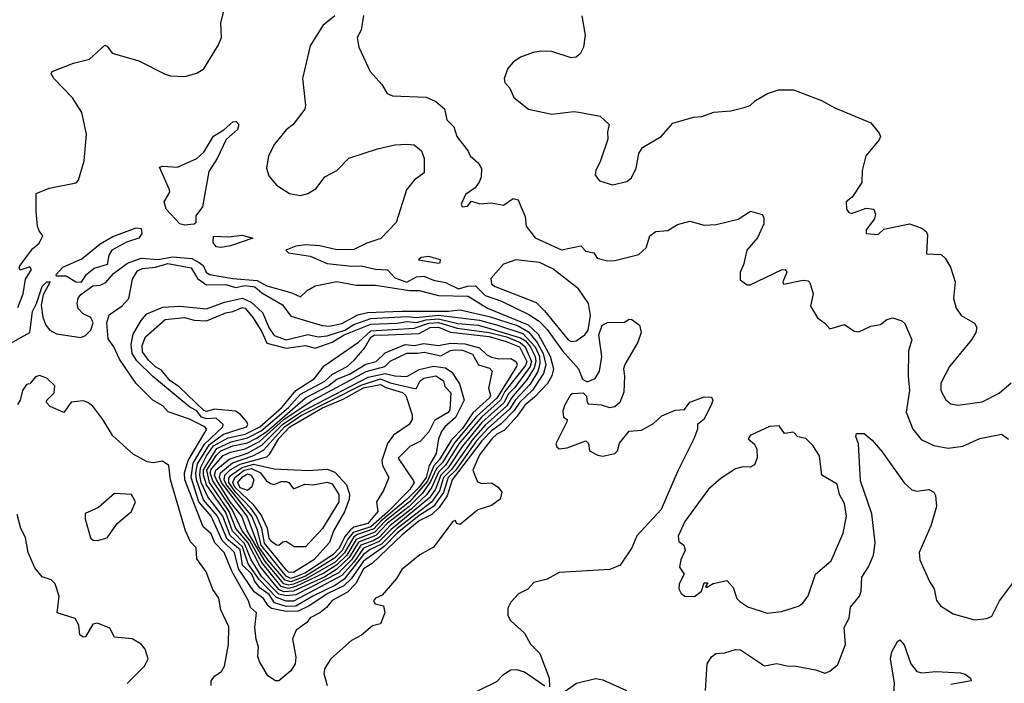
# Model space of a CAD drawing. Extents: x 1921360 to 2014538, y 768294 to 907744.
# Tile 50 of 256: x 1954492 to 1958567, y 793414 to 796159. Entities that reach past the tile are written whole.
import ezdxf

# ---------------------------------------------------------------- set-up
doc = ezdxf.new("R2010")
doc.units = 0

msp = doc.modelspace()

# ---------------------------------------------------------------- linework, layer by layer
at = {"layer": '0CON10XD'}
for points in [[(1954485, 794968.8), (1954506.1, 795025), (1954516.5, 795085), (1954541.4, 795125), (1954535, 795136), (1954495, 795122.5), (1954490, 795135), (1954496.2, 795145), (1954547, 795213), (1954572.5, 795235), (1954587.5, 795265), (1954572.5, 795285), (1954566.7, 795305), (1954560, 795365), (1954560.8, 795439.2), (1954615, 795461.2), (1954725.8, 795484.2), (1954736, 795495), (1954759.2, 795575), (1954769.4, 795685), (1954749.4, 795775), (1954710.8, 795835), (1954634, 795915), (1954623.3, 795935), (1954626.7, 795945), (1954715, 795978.8), (1954781.2, 795995), (1954845, 796053.8), (1954855, 796048.8), (1954875, 796020.8), (1954985, 795988), (1955095, 795933.8), (1955116.4, 795926.4), (1955175.9, 795924.1), (1955225, 795938), (1955255, 795956), (1955314.5, 796055), (1955328.1, 796085), (1955324.4, 796145), (1955352.9, 796255)], [(1955797.1, 796175), (1955747.1, 796135), (1955695, 796050), (1955663.3, 795915), (1955675.7, 795805), (1955671.7, 795788.3), (1955624.2, 795725), (1955595, 795702.5), (1955546.8, 795643.2), (1955522.5, 795595), (1955514.2, 795545), (1955523, 795513), (1955554.4, 795474.4), (1955609.3, 795439.3), (1955655, 795431.4), (1955685, 795439.4), (1955719.3, 795460.7), (1955755, 795509.4), (1955805, 795534.3), (1955855, 795586.2), (1955973.3, 795625), (1956045, 795640.4), (1956095, 795644.5), (1956125, 795640.5), (1956155.6, 795615.6), (1956166.2, 795585), (1956166.1, 795525), (1956125, 795495.6), (1956092.5, 795455), (1956049.7, 795320.3), (1955986.2, 795253.8), (1955928.8, 795235), (1955875, 795208.8), (1955805, 795206.8), (1955735, 795223.7), (1955675, 795226.9), (1955635, 795222.6), (1955594, 795205), (1955604.7, 795194.7), (1955695, 795180.7), (1955765, 795150.9), (1955865, 795139.2), (1955905, 795141.2), (1955965, 795126.7), (1956015, 795123.5), (1956045, 795091.6), (1956095, 795072.9), (1956135, 795095.7), (1956165, 795098.5), (1956205, 795080.8), (1956255, 795072.4), (1956308.8, 795045), (1956345, 795056.7), (1956377.9, 795057.9), (1956418.3, 795018.3), (1956486.7, 794995), (1956599.8, 794939.8), (1956642.3, 794912.3), (1956675, 794877.5), (1956738.6, 794788.6), (1956804.4, 794715), (1956821.8, 794671.8), (1956840.9, 794660.9), (1956873.5, 794675), (1956891.6, 794705), (1956901.6, 794765), (1956889, 794855), (1956902.1, 794895), (1956925, 794906.4), (1956995, 794907.5), (1957015, 794919.4), (1957025, 794918.2), (1957056.7, 794895), (1957064.5, 794865), (1957050.6, 794825), (1956996.8, 794733.2), (1956991.4, 794715), (1956995.7, 794685), (1956992.4, 794617.6), (1956975.8, 794575), (1956955, 794558), (1956935, 794553.8), (1956900, 794565), (1956848, 794568), (1956842, 794575), (1956839.8, 794599.8), (1956825, 794614), (1956778.3, 794611.7), (1956770, 794605), (1956746.7, 794563.3), (1956740.5, 794539.5), (1956743.3, 794515), (1956757.5, 794505), (1956756.2, 794495), (1956711.2, 794405), (1956715, 794392.5), (1956725, 794383.8), (1956757.3, 794387.3), (1956835, 794416.7), (1956846.4, 794406.4), (1956850, 794375), (1956885, 794358), (1956905, 794354), (1956955, 794364.2), (1956966.2, 794375), (1956975, 794406.7), (1957015, 794456.7), (1957065, 794461.4), (1957115, 794488.6), (1957150, 794520), (1957205, 794543.1), (1957243.9, 794546.1), (1957265, 794577.1), (1957325, 794598.6), (1957355, 794598), (1957360.8, 794585), (1957355, 794568.8), (1957325, 794506), (1957296.7, 794485), (1957297.5, 794465), (1957281.9, 794425), (1957217.1, 794295), (1957146.4, 794133.6), (1957045.5, 794024.5), (1957025.4, 793974.6), (1956977.6, 793902.4), (1956934.6, 793885.4), (1956725, 793871.9), (1956674.6, 793845.4), (1956619.5, 793830.5), (1956595, 793803.3), (1956556.1, 793783.9), (1956525, 793750), (1956512.5, 793725), (1956512.5, 793695), (1956523.6, 793673.6), (1956581.7, 793621.7), (1956605.9, 793575.9), (1956645, 793537.5), (1956683.3, 793435), (1956685, 793400)], [(1955915, 796176), (1955905.3, 796114.7), (1955888.2, 796085), (1955895.5, 796045), (1955942, 795945), (1955990.3, 795890.3), (1956012.7, 795852.7), (1956035, 795844.2), (1956175, 795838), (1956215, 795820), (1956249.7, 795789.7), (1956259.3, 795745), (1956289.4, 795715), (1956301.4, 795675), (1956348.1, 795615), (1956355.8, 795595), (1956391.4, 795565), (1956403.2, 795543.2), (1956402.4, 795507.6), (1956393.6, 795486.4), (1956376.7, 795463.3), (1956337.5, 795435), (1956318.8, 795395), (1956323.3, 795385), (1956345, 795387.5), (1956362.5, 795407.5), (1956396.4, 795396.4), (1956445, 795401.4), (1956495, 795391.5), (1956535, 795418.8), (1956555, 795413.3), (1956563.2, 795393.2), (1956584.4, 795345), (1956587.8, 795305), (1956625, 795257.1), (1956735, 795207.5), (1956815, 795223.8), (1956835, 795201.2), (1956867.5, 795195), (1956881.7, 795171.7), (1956925, 795160.8), (1956955, 795162.5), (1957055, 795188), (1957084.3, 795215), (1957100, 795265), (1957125, 795283.1), (1957175, 795286.7), (1957215, 795312.2), (1957265, 795325.7), (1957325, 795309.2), (1957375, 795311.9), (1957466.1, 795333.9), (1957516.4, 795366.4), (1957565, 795352.5), (1957571.2, 795341.2), (1957572.2, 795315), (1957545, 795256), (1957500.8, 795205), (1957488.1, 795145), (1957474, 795114), (1957473.3, 795083.3), (1957502, 795062), (1957515, 795062), (1957645, 795124), (1957660, 795125)], [(1956819.2, 796175), (1956832.5, 796095), (1956825.7, 796045), (1956812.3, 796017.7), (1956795, 796003.8), (1956775, 796001.2), (1956695, 796027.1), (1956648.8, 796028.8), (1956617.7, 796022.3), (1956565, 796003.3), (1956535, 795983.3), (1956513, 795957), (1956497.5, 795915), (1956499.3, 795899.3), (1956521.2, 795875), (1956536.6, 795836.6), (1956598.3, 795788.3), (1956695, 795768), (1956785, 795779.2), (1956805.7, 795775.7), (1956895, 795760), (1956931.2, 795725), (1956924.2, 795695), (1956926.7, 795665), (1956896.2, 795575), (1956876, 795535), (1956874, 795515), (1956891.7, 795491.7), (1956945, 795476), (1957005, 795489.2), (1957024, 795505), (1957044, 795545), (1957053.8, 795605), (1957069.5, 795630.5), (1957146.7, 795675), (1957195, 795731.2), (1957280, 795755), (1957315, 795758.1), (1957364.5, 795775.5), (1957435, 795781.4), (1957490, 795795), (1957515, 795803.3), (1957536.7, 795825), (1957587, 795853), (1957631.7, 795868.3), (1957695, 795869.2), (1957810, 795825), (1957865, 795793.8), (1958015, 795732), (1958049.5, 795689.5), (1958053.8, 795675), (1958048.3, 795661.7), (1957994.4, 795595), (1957978.8, 795535), (1957976.7, 795485), (1957937.5, 795425), (1957912.5, 795405), (1957913.8, 795375), (1957922.3, 795362.3), (1957935, 795356.7), (1957995, 795378.6), (1958026.7, 795375), (1958033.8, 795355), (1958029.2, 795335), (1957995, 795290), (1957995, 795274), (1958045, 795270), (1958068.3, 795291.7), (1958173.8, 795313.8), (1958225.9, 795295.9), (1958243, 795283), (1958249.3, 795269.3), (1958245, 795190), (1958305, 795187.5), (1958322.2, 795172.2), (1958344.5, 795134.5), (1958362.9, 795075), (1958356, 795005), (1958367.5, 794965), (1958388.6, 794935), (1958443.8, 794903.8), (1958452.5, 794885), (1958448.2, 794865), (1958430.5, 794835), (1958339.5, 794725), (1958304.4, 794655), (1958304.4, 794625), (1958325, 794586), (1958345, 794569.4), (1958375, 794564.5)], [(1955175, 795309.2), (1955155, 795314.5), (1955098.2, 795375), (1955090.4, 795405), (1955113.3, 795445), (1955112.2, 795455), (1955071.2, 795548.8), (1955085, 795553.3), (1955145, 795548.8), (1955225, 795584.2), (1955255, 795611.4), (1955295, 795677.1), (1955337.5, 795702.5), (1955375, 795735.8), (1955388, 795738), (1955398.8, 795725), (1955394.2, 795705), (1955346.2, 795663.8), (1955309.1, 795585), (1955275, 795531.2), (1955249.3, 795385), (1955221.9, 795348.1), (1955221.7, 795318.3), (1955215, 795313.1), (1955175, 795309.2)], [(1954745, 795072), (1954725, 795073.5), (1954685, 795097.7), (1954645, 795097.5), (1954643.1, 795105), (1954671.6, 795135), (1954749.9, 795170.1), (1954825, 795231.1), (1954877.6, 795262.4), (1954975, 795297.6), (1954994.6, 795294.6), (1954997.9, 795275), (1954985.1, 795254.9), (1954935, 795238.1), (1954873.9, 795206.1), (1954860.6, 795185), (1954855, 795146.2), (1954800.3, 795129.7), (1954765, 795100), (1954745, 795072)], [(1955325, 795215.8), (1955305, 795219.4), (1955292.4, 795237.6), (1955295, 795262.9), (1955355, 795260), (1955415, 795267.2), (1955457.5, 795255), (1955365, 795223.8), (1955325, 795215.8)], [(1954438.4, 794811.6), (1954535, 794864.5), (1954545, 794952), (1954562.1, 794985), (1954584.8, 795055), (1954605, 795074.4), (1954618.1, 795075), (1954589.2, 795020.8), (1954581.8, 794978.2), (1954587.9, 794927.9), (1954600.2, 794895), (1954616.9, 794875), (1954645, 794859.8), (1954745.7, 794844.2), (1954765, 794851.9), (1954786.7, 794875), (1954796, 794905), (1954786.5, 794926.5), (1954755, 794942.2), (1954735, 794964.6), (1954730.3, 794985), (1954735, 795007.1), (1954745, 795022), (1954795, 795057.5), (1954825, 795060.6), (1954848.3, 795071.7), (1954881.2, 795108.8), (1954938.6, 795151.4), (1954995, 795172.2), (1955065, 795167.5), (1955125, 795178.1), (1955205, 795171.6), (1955234.9, 795154.9), (1955251.7, 795141.7), (1955264.4, 795114.4), (1955278.2, 795105), (1955375, 795088.5), (1955475, 795080.3), (1955515, 795058), (1955618.8, 795028.8), (1955655, 795012.1), (1955681.7, 795038.3), (1955715, 795058.1), (1955805, 795076.1), (1955885, 795060.8), (1955965, 795060.6), (1956105, 795038.5), (1956145, 795038.8), (1956225, 795017.5), (1956348.2, 795015), (1956428.8, 794965), (1956596.2, 794896.2), (1956638.5, 794858.5), (1956687.4, 794767.4), (1956700.6, 794715), (1956693.8, 794686.2), (1956676.1, 794653.9), (1956622.9, 794597.1), (1956582.7, 794565), (1956551.6, 794518.4), (1956498.8, 794461.2), (1956467.3, 794445), (1956446.5, 794425), (1956395, 794359.3), (1956368, 794295), (1956387, 794247), (1956405, 794241.1), (1956445, 794242.7), (1956472.5, 794225), (1956487.3, 794205), (1956480, 794175), (1956445, 794149.7), (1956388.7, 794131.3), (1956315, 794071.1), (1956301.2, 794075), (1956295, 794087.5), (1956285, 794084), (1956205, 793977.3), (1956147.8, 793945), (1956073.2, 793885), (1956052.1, 793847.9), (1955992, 793778), (1955965, 793765.8), (1955956.7, 793755), (1955963, 793743), (1955997.5, 793735), (1956004, 793705), (1955985, 793660), (1955952.2, 793652.2), (1955906.3, 793613.7), (1955865, 793590.8), (1955780.3, 793515), (1955755, 793476.9), (1955750.9, 793455), (1955764.6, 793405)], [(1955565, 793424.5), (1955551.2, 793425), (1955518.8, 793445), (1955484.6, 793504.6), (1955478.5, 793525), (1955481.1, 793565), (1955471.1, 793595), (1955465.8, 793645), (1955472.5, 793705), (1955447.8, 793727.8), (1955439.4, 793755), (1955371.6, 793875), (1955338.6, 793955), (1955300.3, 793995), (1955285, 794032.5), (1955251.6, 794061.6), (1955175.5, 794255), (1955174.9, 794284.9), (1955189.1, 794335), (1955267.1, 794465), (1955258.2, 794475), (1955195, 794505.9), (1955107.2, 794537.2), (1955085, 794561.6), (1955042.7, 794585), (1954973.5, 794655), (1954905, 794754), (1954882.5, 794805), (1954858.4, 794838.4), (1954853.6, 794905), (1954862, 794938), (1954916.1, 794975), (1954943.4, 795005), (1954959.7, 795085), (1954980.4, 795119.6), (1955000.3, 795129.7), (1955055, 795135.6), (1955105, 795150.7), (1955201.8, 795131.8), (1955227.7, 795087.7), (1955265, 795061.7), (1955345, 795063.9), (1955385, 795051.2), (1955425, 795059.8), (1955465, 795054.1), (1955495, 795028.7), (1955579.3, 794979.3), (1955615, 794932.7), (1955743.5, 794893.5), (1955775, 794891), (1955825, 794902.7), (1955892.3, 794937.7), (1955931.8, 794948.2), (1956073.6, 794953.6), (1956266.6, 794953.4), (1956315, 794959.1), (1956435, 794930.9), (1956555, 794892.5), (1956597.4, 794867.4), (1956633.8, 794823.8), (1956658.5, 794778.5), (1956669.1, 794730.9), (1956659.6, 794695), (1956613.8, 794626.2), (1956562.5, 794577.5), (1956538.1, 794541.9), (1956485, 794486.8), (1956445, 794458.8), (1956405, 794416.9), (1956281.3, 794255), (1956260.9, 794189.1), (1956228.6, 794141.4), (1956197.8, 794112.2), (1956145, 794086.2), (1956075, 794027.9), (1955950.8, 793909.2), (1955915, 793887.1), (1955882.7, 793827.2), (1955849.5, 793790.5), (1955785, 793756.2), (1955762.1, 793727.9), (1955734.4, 793705.6), (1955695, 793685.5), (1955680, 793665), (1955636, 793634), (1955621.8, 793598.2), (1955635, 793522.5), (1955632.4, 793495), (1955615, 793466.2), (1955565, 793424.5)], [(1956225, 795151.8), (1956232.9, 795155), (1956234.3, 795165), (1956185, 795179.6), (1956154, 795175), (1956142.5, 795165), (1956225, 795151.8)], [(1956775, 794827.5), (1956795, 794830.9), (1956831.6, 794855), (1956844.5, 794875), (1956854.6, 794935), (1956846.4, 794985), (1956804.4, 795045), (1956698.4, 795128.4), (1956643.9, 795153.9), (1956545, 795165.6), (1956495, 795147.3), (1956441.3, 795088.7), (1956444.3, 795065), (1956459.6, 795055), (1956628.9, 794988.9), (1956664.1, 794955), (1956762.1, 794835), (1956775, 794827.5)], [(1957660, 795125), (1957667.5, 795115), (1957650, 795075), (1957652.5, 795065), (1957735, 795081.9), (1957755, 795079.2), (1957762.4, 795072.4), (1957775.6, 795025), (1957764.5, 794974.5), (1957793.3, 794925), (1957823.9, 794903.9), (1957845, 794880), (1957905, 794898), (1957945, 794871.1), (1957965, 794868.1), (1958015, 794890.5), (1958055, 794897.8), (1958080.9, 794919.1), (1958105, 794925.6), (1958143, 794913), (1958155, 794902), (1958184.4, 794835), (1958170.9, 794789.1), (1958168.2, 794685), (1958174.8, 794625), (1958160.4, 794535), (1958187.8, 794465), (1958223, 794423), (1958275, 794397.7), (1958335, 794387.1), (1958395.3, 794394.7), (1958465, 794426.7), (1958555, 794444.2), (1958583.4, 794423.4)], [(1955595, 793711), (1955535, 793724), (1955520.1, 793735), (1955501.4, 793765), (1955462.7, 793792.7), (1955397.8, 793887.8), (1955380.6, 793955), (1955329.8, 794005), (1955285.1, 794105), (1955234.2, 794164.2), (1955202.4, 794265), (1955210.2, 794325), (1955256.6, 794403.4), (1955332.4, 794475), (1955334.5, 794485), (1955305, 794510.7), (1955265, 794507.9), (1955245, 794515), (1955225, 794540.3), (1955196.6, 794556.6), (1955042.9, 794682.9), (1954977.6, 794747.6), (1954958.2, 794778.2), (1954954.3, 794815), (1954962.3, 794857.7), (1954995.5, 794914.5), (1955018.4, 794941.6), (1955085, 794969.8), (1955155, 794973.8), (1955265, 794962.6), (1955339.9, 794990.1), (1955415, 795006.4), (1955450.2, 794990.2), (1955497, 794947), (1955525, 794882.6), (1955545, 794852.7), (1955595, 794834.5), (1955685, 794856.9), (1955727.2, 794847.2), (1955765, 794850.7), (1955838.4, 794875), (1955875, 794897.9), (1955945, 794922.7), (1956095, 794931.6), (1956135, 794927.2), (1956225, 794936.3), (1956395, 794916.5), (1956466.1, 794896.1), (1956575, 794861.1), (1956625.1, 794805.1), (1956643.5, 794765), (1956644.8, 794735), (1956636.1, 794703.9), (1956605, 794651.8), (1956544.1, 794585.9), (1956520.8, 794549.2), (1956430.5, 794469.5), (1956383.2, 794416.8), (1956295.4, 794294.6), (1956265, 794264.6), (1956246.6, 794203.4), (1956205, 794145.5), (1956145, 794108.6), (1956055, 794035.2), (1956000.1, 793979.9), (1955915, 793919.4), (1955863.6, 793846.4), (1955833.2, 793816.8), (1955767.4, 793785), (1955690.1, 793735), (1955645, 793712.8), (1955595, 793711)], [(1955595, 793732.1), (1955547.2, 793747.2), (1955525, 793781.4), (1955487.3, 793807.3), (1955465.6, 793835.6), (1955452.7, 793865), (1955415, 793903.3), (1955405, 793966), (1955350.4, 794010.4), (1955311.2, 794105), (1955253.5, 794173.5), (1955224, 794255), (1955221.4, 794285), (1955228.8, 794321.2), (1955277.8, 794402.2), (1955335.6, 794444.4), (1955430.5, 794475), (1955436.9, 794485), (1955432, 794495), (1955405, 794526.8), (1955385, 794540), (1955298.5, 794548.5), (1955265, 794537.6), (1955255, 794541.9), (1955151, 794641), (1955115.1, 794665), (1955079.1, 794709.1), (1955055, 794722.4), (1955025, 794750.9), (1955000, 794785), (1954998.8, 794811.2), (1955013.5, 794846.5), (1955095, 794918.6), (1955175, 794926.3), (1955215, 794915.6), (1955265, 794913), (1955345, 794946.9), (1955375, 794951.6), (1955415, 794968.1), (1955425.9, 794965), (1955459.1, 794925), (1955495, 794867.5), (1955515, 794821.4), (1955595, 794800.2), (1955675, 794811.3), (1955715, 794800.6), (1955785, 794825.1), (1955834.4, 794855), (1955945, 794899.5), (1956055, 794903.1), (1956095, 794910.5), (1956135, 794906.2), (1956175, 794917.9), (1956225, 794921.2), (1956305, 794901.5), (1956389.1, 794895), (1956424.3, 794885.7), (1956565, 794842.7), (1956585, 794830.1), (1956605, 794806.7), (1956625.7, 794765), (1956628, 794745), (1956620.7, 794719.3), (1956590.5, 794669.5), (1956527.1, 794595), (1956508.4, 794561.7), (1956418.4, 794481.6), (1956369.5, 794425), (1956280.2, 794299.8), (1956246.2, 794265), (1956229.7, 794210.3), (1956196.8, 794163.2), (1956055, 794054.7), (1955989.8, 793990.2), (1955942.4, 793967.6), (1955915, 793946.6), (1955835, 793844.6), (1955799.4, 793820.6), (1955705, 793774.8), (1955635, 793733.3), (1955595, 793732.1)], [(1955625, 793754.2), (1955595, 793754.2), (1955555, 793769), (1955483.4, 793843.4), (1955437.7, 793907.7), (1955415, 793979.2), (1955363, 794025), (1955333.5, 794105), (1955271.6, 794185), (1955243.8, 794245), (1955237.7, 794275), (1955240, 794305), (1955265.2, 794354.8), (1955295, 794396), (1955355, 794429.2), (1955425, 794444.7), (1955485.8, 794475), (1955576.7, 794555), (1955635, 794624.9), (1955711.9, 794675), (1955752.3, 794727.7), (1955895, 794825.4), (1955945, 794872.1), (1956125, 794882.9), (1956185, 794903.6), (1956226, 794906), (1956302.9, 794882.9), (1956435.2, 794864.8), (1956506.4, 794846.4), (1956563.8, 794823.8), (1956584.7, 794805), (1956610.7, 794745), (1956604.2, 794725), (1956541.9, 794638.1), (1956515, 794610.7), (1956495.8, 794574.2), (1956405, 794492.1), (1956324.2, 794395), (1956265, 794305.2), (1956234.8, 794275.2), (1956213.1, 794216.9), (1956188.6, 794181.4), (1956029.3, 794050.7), (1955979.8, 794000.2), (1955915, 793973.2), (1955874.8, 793915), (1955825, 793859.9), (1955625, 793754.2)], [(1955595, 793775.7), (1955565, 793783.1), (1955495, 793855.1), (1955450.3, 793925), (1955422.3, 793992.3), (1955373.3, 794043.3), (1955345, 794120.4), (1955264.9, 794235), (1955252.9, 794275), (1955252.8, 794297.2), (1955307.8, 794385), (1955367.3, 794412.7), (1955435, 794429.1), (1955491.8, 794458.2), (1955604.9, 794555), (1955655, 794609.5), (1955755, 794664.3), (1955786.9, 794693.1), (1955846.8, 794725), (1955878.2, 794751.8), (1955919.7, 794800.3), (1955945, 794846), (1955960.6, 794855), (1955985, 794854.6), (1956145, 794861), (1956190.7, 794885), (1956225, 794887), (1956275, 794866.9), (1956435, 794847.8), (1956505, 794828.1), (1956560.1, 794805), (1956590.9, 794745), (1956585, 794727.9), (1956499.7, 794620.3), (1956481.8, 794585), (1956403.3, 794515), (1956310, 794405), (1956253.9, 794316.2), (1956225, 794287.7), (1956197.2, 794225), (1956175.8, 794194.2), (1956112.4, 794135), (1956025, 794066.5), (1955981.2, 794018.8), (1955958, 794005), (1955904, 793986), (1955865.2, 793924.8), (1955809.8, 793870.2), (1955635, 793779.9), (1955595, 793775.7)], [(1955585, 793792.5), (1955565, 793802.1), (1955487.4, 793897.4), (1955435.8, 793995.8), (1955387.3, 794055), (1955359.3, 794125), (1955277.5, 794245), (1955266.6, 794295), (1955305, 794356.4), (1955324.1, 794375.9), (1955375, 794396.4), (1955435, 794409.3), (1955472.7, 794427.3), (1955515, 794455.9), (1955675.7, 794594.3), (1955767.2, 794642.8), (1955805, 794672), (1955856.8, 794693.2), (1955925, 794733.5), (1955966.9, 794745), (1956005, 794781.3), (1956087.1, 794815), (1956125, 794811.5), (1956165, 794819.1), (1956225, 794810.9), (1956275, 794821.2), (1956335, 794818.5), (1956395, 794801.7), (1956425, 794772.2), (1956445, 794762.8), (1956475, 794756.7), (1956525, 794757.9), (1956545.2, 794745), (1956550.5, 794735), (1956547.7, 794725), (1956467, 794593), (1956382.4, 794517.6), (1956292, 794408), (1956242.4, 794327.6), (1956217.1, 794302.9), (1956191.9, 794248.1), (1956158.9, 794201.1), (1956104.2, 794145.8), (1956014.2, 794075.8), (1955966.5, 794025), (1955895, 793998.1), (1955855.8, 793934.2), (1955804.1, 793885.9), (1955754.9, 793855.1), (1955625, 793794.9), (1955585, 793792.5)], [(1955605, 793806.7), (1955575, 793813.9), (1955495, 793913.6), (1955445.4, 794005.4), (1955412.7, 794045), (1955372.3, 794132.3), (1955291.4, 794251.4), (1955280.9, 794285), (1955285, 794299.8), (1955335, 794356.9), (1955365, 794370.6), (1955425, 794384.4), (1955485, 794413.8), (1955585, 794505), (1955699.1, 794580.9), (1955925.9, 794704.2), (1956003.5, 794725), (1956025, 794746.2), (1956095, 794779.2), (1956138.9, 794778.9), (1956166.3, 794783.7), (1956235, 794768.9), (1956275, 794790.1), (1956295, 794793.2), (1956325, 794791.4), (1956366.3, 794775), (1956391.1, 794731.1), (1956437, 794717), (1956447.8, 794705), (1956432.7, 794635), (1956440.8, 794605), (1956436.5, 794595), (1956367.3, 794532.7), (1956325, 794467.3), (1956279.5, 794420.4), (1956230, 794340), (1956205.9, 794314.1), (1956179.4, 794250.6), (1956105, 794165), (1956005.2, 794085), (1955961.3, 794038.7), (1955885, 794008.7), (1955846.2, 793943.8), (1955805, 793903.5), (1955751, 793869), (1955635, 793814.2), (1955605, 793806.7)], [(1955605, 793820), (1955585.7, 793825.7), (1955508.4, 793918.4), (1955433.6, 794045), (1955411.8, 794105), (1955364, 794165), (1955306.3, 794255), (1955298.5, 794275), (1955304.1, 794295), (1955358.8, 794341.2), (1955435, 794366.4), (1955495, 794399.2), (1955579.3, 794485), (1955655.1, 794534.9), (1955935, 794680), (1956005, 794696), (1956045, 794685.9), (1956095, 794683.1), (1956145, 794711.6), (1956205.1, 794725.1), (1956255, 794718.8), (1956281, 794701), (1956312.8, 794652.8), (1956331.9, 794585), (1956296.4, 794513.6), (1956251.7, 794475), (1956237.8, 794455), (1956225.2, 794425), (1956216.2, 794365), (1956186.7, 794315), (1956174.4, 794265), (1956145, 794225.1), (1956095.4, 794175), (1955987.1, 794085), (1955957.2, 794052.8), (1955889.9, 794030.1), (1955875, 794019.7), (1955836.7, 793953.3), (1955797.9, 793915), (1955675.1, 793844.9), (1955625, 793824.3), (1955605, 793820)], [(1955284.3, 793405), (1955284.5, 793425), (1955300, 793445), (1955327.3, 793462.7), (1955339.8, 793485), (1955355.8, 793575), (1955357.4, 793647.4), (1955325, 793718.1), (1955316.7, 793766.7), (1955292.2, 793802.2), (1955264, 793875), (1955225, 793928.6), (1955222.9, 793975), (1955199.2, 793999.2), (1955177.9, 794045), (1955116.2, 794256.2), (1955109.4, 794315), (1955082.7, 794332.7), (1955045, 794326.6), (1955020.2, 794330.2), (1954961.5, 794361.5), (1954877.4, 794437.4), (1954836.7, 794505), (1954795, 794560), (1954775, 794575.5), (1954755, 794582), (1954705, 794576.2), (1954675, 794534.3), (1954618.3, 794558.3), (1954603.8, 794575), (1954604.3, 794585.7), (1954634.5, 794615), (1954637.7, 794645), (1954605, 794676.7), (1954575, 794687.5), (1954558.3, 794681.7), (1954535, 794653.3), (1954520.7, 794649.3), (1954503.8, 794625), (1954494.2, 794585), (1954483.2, 794566.8)], [(1955615, 793833.5), (1955591, 793841), (1955518.8, 793925), (1955480.6, 793980.6), (1955433.6, 794105), (1955327.6, 794245), (1955318.7, 794265), (1955322.7, 794285), (1955373.4, 794326.6), (1955456.5, 794355), (1955501.5, 794378.5), (1955588.6, 794475), (1955655, 794519.7), (1955905, 794647.7), (1955985, 794673), (1956025, 794657.3), (1956126.6, 794633.4), (1956134.7, 794635.3), (1956149, 794665), (1956165, 794676), (1956215, 794685.8), (1956245.7, 794665.7), (1956251.1, 794641.1), (1956276.8, 794615), (1956272.3, 794545), (1956265, 794534.2), (1956208.7, 794501.3), (1956185, 794454.2), (1956150.8, 794415), (1956106.9, 794393.1), (1956058.6, 794345), (1956122, 794252), (1956124.5, 794245), (1956106.2, 794215), (1956015, 794121.8), (1955945, 794061.4), (1955872, 794038), (1955849.7, 794010.3), (1955826.9, 793963.1), (1955795, 793931.1), (1955675, 793857.1), (1955615, 793833.5)], [(1958375, 794564.5), (1958475, 794578.2), (1958545.3, 794614.7), (1958595, 794656.9)], [(1955615, 793847.1), (1955595, 793856.6), (1955491.4, 793985), (1955477.1, 794047.1), (1955453.5, 794105), (1955348.7, 794235), (1955338.3, 794255), (1955340.6, 794275), (1955362.8, 794297.2), (1955405, 794320.8), (1955515, 794350.8), (1955527.5, 794362.5), (1955565, 794426.6), (1955610.4, 794475), (1955745, 794553.6), (1955830.4, 794589.6), (1955915, 794636.3), (1955985, 794650.1), (1956007.3, 794637.3), (1956076.7, 794616.7), (1956090.3, 794605), (1956116.7, 794525), (1956115.8, 794505), (1956104.1, 794485), (1956039.5, 794440.5), (1956014.8, 794405.3), (1955991.1, 794335), (1955993.2, 794315), (1956019.6, 794265), (1955998, 794212), (1955969.3, 794165), (1955973.8, 794125), (1955932.8, 794075), (1955875, 794059.8), (1955860.7, 794049.3), (1955838.5, 794021.5), (1955815, 793973.1), (1955787.8, 793945), (1955675, 793871.2), (1955635, 793855), (1955615, 793847.1)], [(1957585, 793704.5), (1957645, 793710.5), (1957715, 793733.3), (1957732.5, 793745), (1957755, 793776.2), (1957785, 793865.8), (1957849.8, 793920.2), (1957900.4, 794035), (1957913.6, 794105), (1957905, 794157.5), (1957884.6, 794195), (1957875, 794238.1), (1957812.2, 794275), (1957801.9, 794355), (1957775, 794397.1), (1957745, 794426.9), (1957712.9, 794432.9), (1957695, 794452.5), (1957657.6, 794447.6), (1957635, 794478.6), (1957595, 794475.8), (1957515, 794439.2), (1957506.2, 794425), (1957533.1, 794403.1), (1957542.4, 794382.4), (1957543.4, 794346.6), (1957532.4, 794317.6), (1957515, 794308.1), (1957485, 794309.4), (1957455, 794301.4), (1957395, 794261.9), (1957343.2, 794216.8), (1957245, 794082.9), (1957217, 794023), (1957220.3, 794000.3), (1957240, 793985), (1957246, 793965), (1957227.5, 793925), (1957222.5, 793895), (1957242.5, 793865), (1957221.2, 793825), (1957220, 793805), (1957230, 793785), (1957245, 793774), (1957285, 793772.9), (1957313.3, 793795), (1957325, 793830), (1957340, 793830), (1957330, 793815), (1957335, 793810), (1957362.5, 793827.5), (1957418.8, 793838.8), (1957445, 793810), (1957460, 793765), (1957471.9, 793751.9), (1957505, 793730), (1957585, 793704.5)], [(1957330, 793385), (1957337.5, 793495), (1957355, 793523.8), (1957373.1, 793536.9), (1957410.3, 793539.7), (1957455, 793554.3), (1957475, 793552.9), (1957575, 793486), (1957625, 793495.6), (1957667, 793487), (1957705, 793485.6), (1957785, 793470), (1957825, 793456), (1957845, 793464.2), (1957877.4, 793492.6), (1957909.4, 793575), (1957903.6, 793645), (1957925, 793683.3), (1957930.5, 793729.5), (1957967.3, 793775), (1957974.5, 793795), (1957976.9, 793853.1), (1958005, 793895.7), (1958025, 793944.2), (1958032.1, 793995), (1958018.8, 794115), (1957971.7, 794251.7), (1957963.1, 794405), (1957952, 794435), (1957955, 794446.7), (1957987, 794447), (1958019.7, 794419.7), (1958061.7, 794371.7), (1958153, 794243), (1958184.7, 794214.7), (1958205, 794208.2), (1958255, 794215.6), (1958274.5, 794204.5), (1958281.3, 794191.3), (1958285.5, 794145.5), (1958262.7, 794065), (1958214.4, 793955), (1958216.7, 793925), (1958256.7, 793835), (1958276.5, 793805), (1958286.4, 793756.4), (1958302.5, 793735), (1958355, 793700.8), (1958443, 793677), (1958495, 793682), (1958515, 793691.2), (1958547.5, 793755), (1958606.4, 793833.7)], [(1955625, 793872.5), (1955605, 793874.1), (1955595, 793883.7), (1955505, 793993.6), (1955494.2, 794055), (1955472.2, 794105), (1955448.7, 794138.7), (1955384.8, 794204.8), (1955358.1, 794245), (1955357.4, 794262.6), (1955365, 794273.6), (1955413.2, 794306.8), (1955460.5, 794320.5), (1955545, 794301.4), (1955685.6, 794294.4), (1955765, 794299.2), (1955797, 794287), (1955844.6, 794234.6), (1955856.6, 794196.6), (1955855.2, 794175), (1955836.9, 794123.1), (1955791.2, 794045), (1955775, 793997.1), (1955708.9, 793925), (1955625, 793872.5)], [(1955628, 793978), (1955595, 794000.5), (1955581.7, 793998.3), (1955565, 793984.4), (1955555, 793985.5), (1955535, 794000.2), (1955524.7, 794015), (1955518.2, 794055), (1955491.2, 794111.2), (1955461.1, 794151.1), (1955383.3, 794225), (1955373.9, 794245), (1955382.9, 794265), (1955420.7, 794295), (1955452.3, 794302.3), (1955489.4, 794285), (1955512.8, 794252.8), (1955530.5, 794240.5), (1955545, 794236.8), (1955575, 794249.1), (1955595, 794249.2), (1955605.9, 794245), (1955625, 794217.8), (1955672.6, 794237.4), (1955705, 794235.6), (1955765, 794246.2), (1955785, 794238.7), (1955813.2, 794195), (1955812.4, 794165), (1955746, 794054), (1955675, 793978.7), (1955628, 793978)], [(1955435, 794211.4), (1955405, 794223.2), (1955394.9, 794245), (1955415, 794268.1), (1955435, 794280.2), (1955450.9, 794275), (1955460.6, 794255), (1955453, 794227), (1955435, 794211.4)], [(1954815, 794004.4), (1954855, 794015.3), (1954895.3, 794074.7), (1954955.7, 794125), (1954971.5, 794165), (1954955.7, 794195), (1954885, 794198.7), (1954818.2, 794141.8), (1954763, 794117), (1954763.1, 794095), (1954785.9, 794015.9), (1954795.9, 794005.9), (1954815, 794004.4)], [(1954936.9, 793413.1), (1955008.7, 793485), (1955023.9, 793515), (1955011.6, 793555), (1954995, 793575.6), (1954958.4, 793598.4), (1954884.7, 793604.7), (1954865, 793642.5), (1954815, 793663.2), (1954795, 793659.2), (1954765, 793606.7), (1954754.4, 793604.4), (1954741.2, 793615), (1954737.1, 793655), (1954722.2, 793682.2), (1954647.5, 793705), (1954655.6, 793775), (1954639.4, 793825), (1954622.5, 793842.5), (1954585, 793854.4), (1954555, 793891.2), (1954527.1, 793955), (1954516.8, 794016.8), (1954497.5, 794055), (1954481.7, 794111.7)], [(1958107.9, 793342.1), (1958112.9, 793415), (1958095.8, 793515.8), (1958101.4, 793545), (1958125, 793587.5), (1958135, 793593.3), (1958153, 793573), (1958179.5, 793495), (1958205, 793463.5), (1958225, 793456.9), (1958285, 793462.7), (1958385, 793457.9), (1958405, 793451.9), (1958427.5, 793435), (1958430, 793425), (1958345, 793409.7)], [(1956665, 793402.5), (1956580.9, 793460.8), (1956549.2, 793469.2), (1956525, 793468.3), (1956492.3, 793447.7), (1956465, 793420.3), (1956332.9, 793355)], [(1956745, 793378.8), (1956796.2, 793415), (1956875, 793434.4), (1956905, 793428.1), (1957004, 793384)]]:
    msp.add_lwpolyline(points, dxfattribs=at)

doc.saveas('drawing.dxf')
